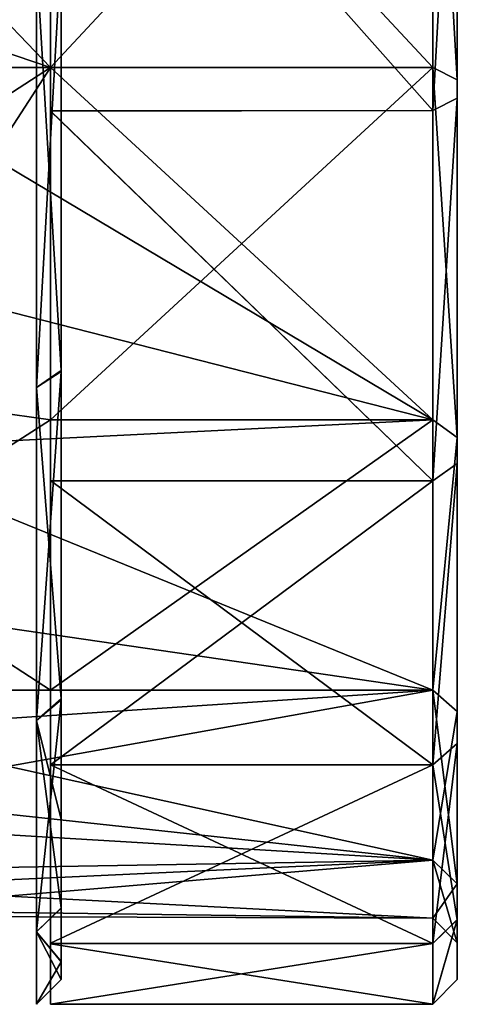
# Model space of a CAD drawing. Header units: millimetres. Extents: x -229 to 223, y -44 to 475.
# Tile 60 of 81: x 205 to 223, y 287 to 327. Entities that reach past the tile are written whole.
import ezdxf

# ---------------------------------------------------------------- set-up
doc = ezdxf.new("R2010")
doc.units = ezdxf.units.MM
doc.header["$LTSCALE"] = 52.148148
for name, color, linetype in [('229', 7, 'CONTINUOUS'), ('230', 7, 'CONTINUOUS'), ('231', 7, 'CONTINUOUS'), ('232', 7, 'CONTINUOUS'), ('233', 7, 'CONTINUOUS'), ('234', 7, 'CONTINUOUS'), ('235', 7, 'CONTINUOUS'), ('236', 7, 'CONTINUOUS'), ('237', 7, 'CONTINUOUS'), ('238', 7, 'CONTINUOUS')]:
    doc.layers.add(name, color=color, linetype=linetype)

msp = doc.modelspace()

# ---------------------------------------------------------------- linework, layer by layer
at = {"layer": '229', "linetype": 'Continuous'}
for points in [[(205.5, 329.882, 65.948), (205.5, 312.523, 54.792), (206.5, 330.274, 65.027), (205.5, 329.882, 65.948)], [(206.5, 330.274, 65.027), (205.5, 312.523, 54.792), (206.5, 313.173, 54.031), (206.5, 330.274, 65.027)], [(205.5, 312.523, 54.792), (205.5, 299.009, 39.196), (206.5, 313.173, 54.031), (205.5, 312.523, 54.792)], [(206.5, 313.173, 54.031), (205.5, 299.009, 39.196), (206.5, 299.847, 38.651), (206.5, 313.173, 54.031)], [(205.5, 299.009, 39.196), (205.5, 290.437, 20.426), (206.5, 299.847, 38.651), (205.5, 299.009, 39.196)], [(206.5, 299.847, 38.651), (205.5, 290.437, 20.426), (206.5, 291.399, 20.154), (206.5, 299.847, 38.651)], [(206.5, 291.399, 20.154), (205.5, 290.437, 20.426), (206.5, 289.228, 10.176), (206.5, 291.399, 20.154)], [(205.5, 290.437, 20.426), (205.5, 287.5), (206.5, 289.228, 10.176), (205.5, 290.437, 20.426)], [(205.5, 287.5), (206.5, 288.5), (206.5, 289.228, 10.176), (205.5, 287.5)]]:
    msp.add_3dface(points, dxfattribs=at)
at = {"layer": '230', "linetype": 'Continuous'}
for points in [[(206.5, 288.5), (206.5, 431.5), (206.5, 430.769, 10.197), (206.5, 288.5)], [(206.5, 431.5), (206.5, 288.5), (206.5, 289.231, -10.197), (206.5, 431.5)], [(206.5, 430.772, -10.176), (206.5, 431.5), (206.5, 289.231, -10.197), (206.5, 430.772, -10.176)], [(206.5, 428.601, -20.154), (206.5, 430.772, -10.176), (206.5, 289.231, -10.197), (206.5, 428.601, -20.154)], [(206.5, 288.5), (206.5, 430.769, 10.197), (206.5, 289.228, 10.176), (206.5, 288.5)], [(206.5, 430.769, 10.197), (206.5, 428.588, 20.198), (206.5, 291.399, 20.154), (206.5, 430.769, 10.197)], [(206.5, 430.769, 10.197), (206.5, 291.399, 20.154), (206.5, 289.228, 10.176), (206.5, 430.769, 10.197)], [(206.5, 420.153, -38.651), (206.5, 428.601, -20.154), (206.5, 294.994, -29.775), (206.5, 420.153, -38.651)], [(206.5, 294.994, -29.775), (206.5, 428.601, -20.154), (206.5, 291.412, -20.198), (206.5, 294.994, -29.775)], [(206.5, 291.412, -20.198), (206.5, 428.601, -20.154), (206.5, 289.231, -10.197), (206.5, 291.412, -20.198)], [(206.5, 428.588, 20.198), (206.5, 425.006, 29.775), (206.5, 291.399, 20.154), (206.5, 428.588, 20.198)], [(206.5, 425.006, 29.775), (206.5, 420.113, 38.711), (206.5, 299.847, 38.651), (206.5, 425.006, 29.775)], [(206.5, 425.006, 29.775), (206.5, 299.847, 38.651), (206.5, 291.399, 20.154), (206.5, 425.006, 29.775)], [(206.5, 406.827, -54.031), (206.5, 420.153, -38.651), (206.5, 299.887, -38.711), (206.5, 406.827, -54.031)], [(206.5, 299.887, -38.711), (206.5, 420.153, -38.651), (206.5, 294.994, -29.775), (206.5, 299.887, -38.711)], [(206.5, 420.113, 38.711), (206.5, 406.791, 54.063), (206.5, 313.173, 54.031), (206.5, 420.113, 38.711)], [(206.5, 420.113, 38.711), (206.5, 313.173, 54.031), (206.5, 299.847, 38.651), (206.5, 420.113, 38.711)], [(206.5, 389.726, -65.027), (206.5, 406.827, -54.031), (206.5, 313.209, -54.063), (206.5, 389.726, -65.027)], [(206.5, 313.209, -54.063), (206.5, 406.827, -54.031), (206.5, 299.887, -38.711), (206.5, 313.209, -54.063)], [(206.5, 406.791, 54.063), (206.5, 330.274, 65.027), (206.5, 313.173, 54.031), (206.5, 406.791, 54.063)], [(206.5, 330.292, -65.036), (206.5, 389.726, -65.027), (206.5, 313.209, -54.063), (206.5, 330.292, -65.036)]]:
    msp.add_3dface(points, dxfattribs=at)
at = {"layer": '231', "linetype": 'Continuous'}
for points in [[(206.5, 330.292, -65.036), (206.5, 313.209, -54.063), (205.5, 329.882, -65.948), (206.5, 330.292, -65.036)], [(205.5, 329.882, -65.948), (206.5, 313.209, -54.063), (205.5, 312.523, -54.792), (205.5, 329.882, -65.948)], [(206.5, 313.209, -54.063), (206.5, 299.887, -38.711), (205.5, 312.523, -54.792), (206.5, 313.209, -54.063)], [(205.5, 312.523, -54.792), (206.5, 299.887, -38.711), (205.5, 299.009, -39.196), (205.5, 312.523, -54.792)], [(206.5, 299.887, -38.711), (206.5, 294.994, -29.775), (205.5, 299.009, -39.196), (206.5, 299.887, -38.711)], [(206.5, 294.994, -29.775), (206.5, 291.412, -20.198), (205.5, 299.009, -39.196), (206.5, 294.994, -29.775)], [(205.5, 299.009, -39.196), (206.5, 291.412, -20.198), (205.5, 290.437, -20.426), (205.5, 299.009, -39.196)], [(206.5, 291.412, -20.198), (206.5, 289.231, -10.197), (205.5, 290.437, -20.426), (206.5, 291.412, -20.198)], [(206.5, 288.5), (205.5, 287.5), (205.5, 290.437, -20.426), (206.5, 288.5)], [(206.5, 289.231, -10.197), (206.5, 288.5), (205.5, 290.437, -20.426), (206.5, 289.231, -10.197)]]:
    msp.add_3dface(points, dxfattribs=at)
at = {"layer": '232', "linetype": 'Continuous'}
for points in [[(206.08, 342.141, -66.649), (197.58, 328.394, -61.336), (206.08, 325.5, -59.756), (206.08, 342.141, -66.649)], [(221.58, 342.141, 66.649), (221.58, 325.5, 59.756), (206.08, 342.141, 66.649), (221.58, 342.141, 66.649)], [(206.08, 342.141, 66.649), (221.58, 325.5, 59.756), (206.08, 325.5, 59.756), (206.08, 342.141, 66.649)], [(197.58, 328.394, -61.336), (197.58, 319.994, -56.218), (206.08, 325.5, -59.756), (197.58, 328.394, -61.336)], [(197.58, 325.5, 59.756), (206.08, 325.5, 59.756), (221.58, 311.21, 48.79), (197.58, 325.5, 59.756)], [(197.58, 317.33, 54.224), (197.58, 325.5, 59.756), (221.58, 311.21, 48.79), (197.58, 317.33, 54.224)], [(197.58, 319.994, -56.218), (197.58, 312.395, -49.947), (206.08, 325.5, -59.756), (197.58, 319.994, -56.218)], [(206.08, 325.5, -59.756), (197.58, 312.395, -49.947), (206.08, 311.21, -48.79), (206.08, 325.5, -59.756)], [(206.08, 325.5, 59.756), (221.58, 325.5, 59.756), (221.58, 311.21, 48.79), (206.08, 325.5, 59.756)], [(197.58, 310.024, 47.576), (197.58, 317.33, 54.224), (221.58, 311.21, 48.79), (197.58, 310.024, 47.576)], [(197.58, 312.395, -49.947), (197.58, 305.761, -42.651), (206.08, 311.21, -48.79), (197.58, 312.395, -49.947)], [(221.58, 300.244, 34.5), (197.58, 310.024, 47.576), (221.58, 311.21, 48.79), (221.58, 300.244, 34.5)], [(206.08, 311.21, -48.79), (197.58, 305.761, -42.651), (206.08, 300.244, -34.5), (206.08, 311.21, -48.79)], [(197.58, 303.75, 39.962), (197.58, 310.024, 47.576), (221.58, 300.244, 34.5), (197.58, 303.75, 39.962)], [(197.58, 305.761, -42.651), (197.58, 300.238, -34.489), (206.08, 300.244, -34.5), (197.58, 305.761, -42.651)], [(197.58, 298.642, 31.563), (197.58, 303.75, 39.962), (221.58, 300.244, 34.5), (197.58, 298.642, 31.563)], [(221.58, 293.351, 17.859), (197.58, 298.642, 31.563), (221.58, 300.244, 34.5), (221.58, 293.351, 17.859)], [(197.58, 300.238, -34.489), (197.58, 295.937, -25.63), (221.58, 300.244, -34.5), (197.58, 300.238, -34.489)], [(221.58, 300.244, -34.5), (197.58, 295.937, -25.63), (221.58, 293.351, -17.859), (221.58, 300.244, -34.5)], [(206.08, 300.244, -34.5), (197.58, 300.238, -34.489), (221.58, 300.244, -34.5), (206.08, 300.244, -34.5)], [(197.58, 294.777, 22.515), (197.58, 298.642, 31.563), (221.58, 293.351, 17.859), (197.58, 294.777, 22.515)], [(197.58, 295.937, -25.63), (197.58, 292.941, -16.252), (221.58, 293.351, -17.859), (197.58, 295.937, -25.63)], [(197.58, 292.239, 13.02), (197.58, 294.777, 22.515), (221.58, 293.351, 17.859), (197.58, 292.239, 13.02)], [(221.58, 291), (197.58, 292.239, 13.02), (221.58, 293.351, 17.859), (221.58, 291)], [(197.58, 292.941, -16.252), (197.58, 291.312, -6.554), (221.58, 293.351, -17.859), (197.58, 292.941, -16.252)], [(221.58, 293.351, -17.859), (197.58, 291.312, -6.554), (221.58, 291), (221.58, 293.351, -17.859)], [(197.58, 291.077, 3.266), (197.58, 292.239, 13.02), (221.58, 291), (197.58, 291.077, 3.266)], [(197.58, 291.312, -6.554), (197.58, 291.077, 3.266), (221.58, 291), (197.58, 291.312, -6.554)]]:
    msp.add_3dface(points, dxfattribs=at)
at = {"layer": '233', "linetype": 'Continuous'}
for points in [[(221.58, 325.5, 59.756), (221.58, 342.141, 66.649), (222.58, 325, 60.622), (221.58, 325.5, 59.756)], [(222.58, 325, 60.622), (221.58, 342.141, 66.649), (222.58, 341.896, 67.618), (222.58, 325, 60.622)], [(221.58, 311.21, 48.79), (221.58, 325.5, 59.756), (222.58, 310.493, 49.488), (221.58, 311.21, 48.79)], [(221.58, 325.5, 59.756), (222.58, 325, 60.622), (222.58, 310.493, 49.488), (221.58, 325.5, 59.756)], [(221.58, 300.244, 34.5), (221.58, 311.21, 48.79), (222.58, 310.493, 49.488), (221.58, 300.244, 34.5)], [(222.58, 299.373, 34.99), (221.58, 300.244, 34.5), (222.58, 310.493, 49.488), (222.58, 299.373, 34.99)], [(221.58, 300.244, -34.5), (221.58, 293.351, -17.859), (222.58, 299.378, -35), (221.58, 300.244, -34.5)], [(221.58, 293.351, 17.859), (221.58, 300.244, 34.5), (222.58, 292.385, 18.117), (221.58, 293.351, 17.859)], [(222.58, 292.385, 18.117), (221.58, 300.244, 34.5), (222.58, 299.373, 34.99), (222.58, 292.385, 18.117)], [(222.58, 299.378, -35), (221.58, 293.351, -17.859), (222.58, 292.382, -18.104), (222.58, 299.378, -35)], [(221.58, 293.351, -17.859), (221.58, 291), (222.58, 292.382, -18.104), (221.58, 293.351, -17.859)], [(221.58, 291), (221.58, 293.351, 17.859), (222.58, 290, 0.011), (221.58, 291)], [(222.58, 290, 0.011), (221.58, 293.351, 17.859), (222.58, 292.385, 18.117), (222.58, 290, 0.011)], [(222.58, 292.382, -18.104), (221.58, 291), (222.58, 290, 0.011), (222.58, 292.382, -18.104)]]:
    msp.add_3dface(points, dxfattribs=at)
at = {"layer": '234', "linetype": 'Continuous'}
for points in [[(222.58, 325, 60.622), (222.58, 341.896, 67.618), (222.58, 324.25, 61.921), (222.58, 325, 60.622)], [(222.58, 324.25, 61.921), (222.58, 341.896, 67.618), (222.58, 341.508, 69.067), (222.58, 324.25, 61.921)], [(222.58, 325.01, -60.627), (222.58, 341.495, -69.064), (222.58, 341.883, -67.615), (222.58, 325.01, -60.627)], [(222.58, 324.26, -61.927), (222.58, 341.495, -69.064), (222.58, 325.01, -60.627), (222.58, 324.26, -61.927)], [(222.58, 310.512, -49.507), (222.58, 324.26, -61.927), (222.58, 325.01, -60.627), (222.58, 310.512, -49.507)], [(222.58, 310.493, 49.488), (222.58, 325, 60.622), (222.58, 309.432, 50.548), (222.58, 310.493, 49.488)], [(222.58, 309.432, 50.548), (222.58, 325, 60.622), (222.58, 324.25, 61.921), (222.58, 309.432, 50.548)], [(222.58, 309.452, -50.568), (222.58, 324.26, -61.927), (222.58, 310.512, -49.507), (222.58, 309.452, -50.568)], [(222.58, 299.378, -35), (222.58, 309.452, -50.568), (222.58, 310.512, -49.507), (222.58, 299.378, -35)], [(222.58, 299.373, 34.99), (222.58, 310.493, 49.488), (222.58, 309.432, 50.548), (222.58, 299.373, 34.99)], [(222.58, 299.378, -35), (222.58, 298.079, -35.75), (222.58, 309.452, -50.568), (222.58, 299.378, -35)], [(222.58, 298.073, 35.74), (222.58, 299.373, 34.99), (222.58, 309.432, 50.548), (222.58, 298.073, 35.74)], [(222.58, 299.378, -35), (222.58, 292.382, -18.104), (222.58, 290.933, -18.492), (222.58, 299.378, -35)], [(222.58, 298.079, -35.75), (222.58, 299.378, -35), (222.58, 290.933, -18.492), (222.58, 298.079, -35.75)], [(222.58, 292.385, 18.117), (222.58, 299.373, 34.99), (222.58, 298.073, 35.74), (222.58, 292.385, 18.117)], [(222.58, 290.936, 18.505), (222.58, 292.385, 18.117), (222.58, 298.073, 35.74), (222.58, 290.936, 18.505)], [(222.58, 290, 0.011), (222.58, 292.385, 18.117), (222.58, 290.936, 18.505), (222.58, 290, 0.011)], [(222.58, 292.382, -18.104), (222.58, 290, 0.011), (222.58, 288.5, 0.011), (222.58, 292.382, -18.104)], [(222.58, 290.933, -18.492), (222.58, 292.382, -18.104), (222.58, 288.5, 0.011), (222.58, 290.933, -18.492)], [(222.58, 288.5, 0.011), (222.58, 290, 0.011), (222.58, 290.936, 18.505), (222.58, 288.5, 0.011)]]:
    msp.add_3dface(points, dxfattribs=at)
at = {"layer": '235', "linetype": 'Continuous'}
for points in [[(206.08, 342.141, 66.649), (206.08, 325.5, 59.756), (197.58, 334.357, 64.058), (206.08, 342.141, 66.649)], [(206.08, 342.141, -66.649), (206.08, 325.5, -59.756), (221.58, 342.141, -66.649), (206.08, 342.141, -66.649)], [(221.58, 342.141, -66.649), (206.08, 325.5, -59.756), (221.58, 325.5, -59.756), (221.58, 342.141, -66.649)], [(206.08, 325.5, 59.756), (197.58, 325.5, 59.756), (197.58, 334.357, 64.058), (206.08, 325.5, 59.756)], [(206.08, 325.5, -59.756), (206.08, 311.21, -48.79), (221.58, 325.5, -59.756), (206.08, 325.5, -59.756)], [(221.58, 325.5, -59.756), (206.08, 311.21, -48.79), (221.58, 311.21, -48.79), (221.58, 325.5, -59.756)], [(206.08, 311.21, -48.79), (206.08, 300.244, -34.5), (221.58, 311.21, -48.79), (206.08, 311.21, -48.79)], [(206.08, 300.244, -34.5), (221.58, 300.244, -34.5), (221.58, 311.21, -48.79), (206.08, 300.244, -34.5)]]:
    msp.add_3dface(points, dxfattribs=at)
at = {"layer": '236', "linetype": 'Continuous'}
for points in [[(221.58, 323.75, -62.787), (206.08, 341.232, -70.029), (221.58, 341.236, -70.03), (221.58, 323.75, -62.787)], [(206.08, 323.744, -62.783), (206.08, 341.232, -70.029), (221.58, 323.75, -62.787), (206.08, 323.744, -62.783)], [(221.58, 308.735, -51.265), (206.08, 323.744, -62.783), (221.58, 323.75, -62.787), (221.58, 308.735, -51.265)], [(206.08, 308.744, -51.274), (206.08, 323.744, -62.783), (221.58, 308.735, -51.265), (206.08, 308.744, -51.274)], [(206.08, 297.213, -36.25), (206.08, 308.744, -51.274), (221.58, 297.213, -36.25), (206.08, 297.213, -36.25)], [(221.58, 297.213, -36.25), (206.08, 308.744, -51.274), (221.58, 308.735, -51.265), (221.58, 297.213, -36.25)]]:
    msp.add_3dface(points, dxfattribs=at)
at = {"layer": '237', "linetype": 'Continuous'}
for points in [[(222.58, 324.25, 61.921), (222.58, 341.508, 69.067), (221.58, 323.75, 62.787), (222.58, 324.25, 61.921)], [(221.58, 323.75, 62.787), (222.58, 341.508, 69.067), (221.58, 341.236, 70.03), (221.58, 323.75, 62.787)], [(222.58, 309.432, 50.548), (222.58, 324.25, 61.921), (221.58, 308.735, 51.265), (222.58, 309.432, 50.548)], [(221.58, 308.735, 51.265), (222.58, 324.25, 61.921), (221.58, 323.75, 62.787), (221.58, 308.735, 51.265)], [(222.58, 298.073, 35.74), (222.58, 309.432, 50.548), (221.58, 297.213, 36.25), (222.58, 298.073, 35.74)], [(221.58, 297.213, 36.25), (222.58, 309.432, 50.548), (221.58, 308.735, 51.265), (221.58, 297.213, 36.25)], [(222.58, 298.079, -35.75), (222.58, 290.933, -18.492), (221.58, 297.213, -36.25), (222.58, 298.079, -35.75)], [(222.58, 290.936, 18.505), (222.58, 298.073, 35.74), (221.58, 289.97, 18.764), (222.58, 290.936, 18.505)], [(221.58, 289.97, 18.764), (222.58, 298.073, 35.74), (221.58, 297.213, 36.25), (221.58, 289.97, 18.764)], [(221.58, 297.213, -36.25), (222.58, 290.933, -18.492), (221.58, 289.97, -18.764), (221.58, 297.213, -36.25)], [(222.58, 288.5, 0.011), (222.58, 290.936, 18.505), (221.58, 287.5), (222.58, 288.5, 0.011)], [(221.58, 287.5), (222.58, 290.936, 18.505), (221.58, 289.97, 18.764), (221.58, 287.5)], [(222.58, 290.933, -18.492), (222.58, 288.5, 0.011), (221.58, 287.5), (222.58, 290.933, -18.492)], [(221.58, 289.97, -18.764), (222.58, 290.933, -18.492), (221.58, 287.5), (221.58, 289.97, -18.764)]]:
    msp.add_3dface(points, dxfattribs=at)
at = {"layer": '238', "linetype": 'Continuous'}
for points in [[(221.58, 323.75, 62.787), (221.58, 341.236, 70.03), (206.08, 341.234, 70.029), (221.58, 323.75, 62.787)], [(206.08, 323.731, 62.776), (221.58, 323.75, 62.787), (206.08, 341.234, 70.029), (206.08, 323.731, 62.776)], [(221.58, 308.735, 51.265), (221.58, 323.75, 62.787), (206.08, 323.731, 62.776), (221.58, 308.735, 51.265)], [(206.08, 308.723, 51.253), (221.58, 308.735, 51.265), (206.08, 323.731, 62.776), (206.08, 308.723, 51.253)], [(221.58, 297.213, 36.25), (221.58, 308.735, 51.265), (206.08, 297.218, 36.259), (221.58, 297.213, 36.25)], [(206.08, 297.218, 36.259), (221.58, 308.735, 51.265), (206.08, 308.723, 51.253), (206.08, 297.218, 36.259)], [(206.08, 289.983, 18.812), (221.58, 297.213, 36.25), (206.08, 297.218, 36.259), (206.08, 289.983, 18.812)], [(206.08, 297.213, -36.25), (221.58, 297.213, -36.25), (221.58, 289.97, -18.764), (206.08, 297.213, -36.25)], [(206.08, 297.213, -36.25), (221.58, 289.97, -18.764), (206.08, 289.956, -18.712), (206.08, 297.213, -36.25)], [(221.58, 289.97, 18.764), (221.58, 297.213, 36.25), (206.08, 289.983, 18.812), (221.58, 289.97, 18.764)], [(206.08, 287.5, 0.062), (221.58, 289.97, 18.764), (206.08, 289.983, 18.812), (206.08, 287.5, 0.062)], [(221.58, 289.97, -18.764), (221.58, 287.5), (206.08, 289.956, -18.712), (221.58, 289.97, -18.764)], [(221.58, 287.5), (221.58, 289.97, 18.764), (206.08, 287.5, 0.062), (221.58, 287.5)], [(206.08, 289.956, -18.712), (221.58, 287.5), (206.08, 287.5, 0.062), (206.08, 289.956, -18.712)]]:
    msp.add_3dface(points, dxfattribs=at)

doc.saveas('drawing.dxf')
